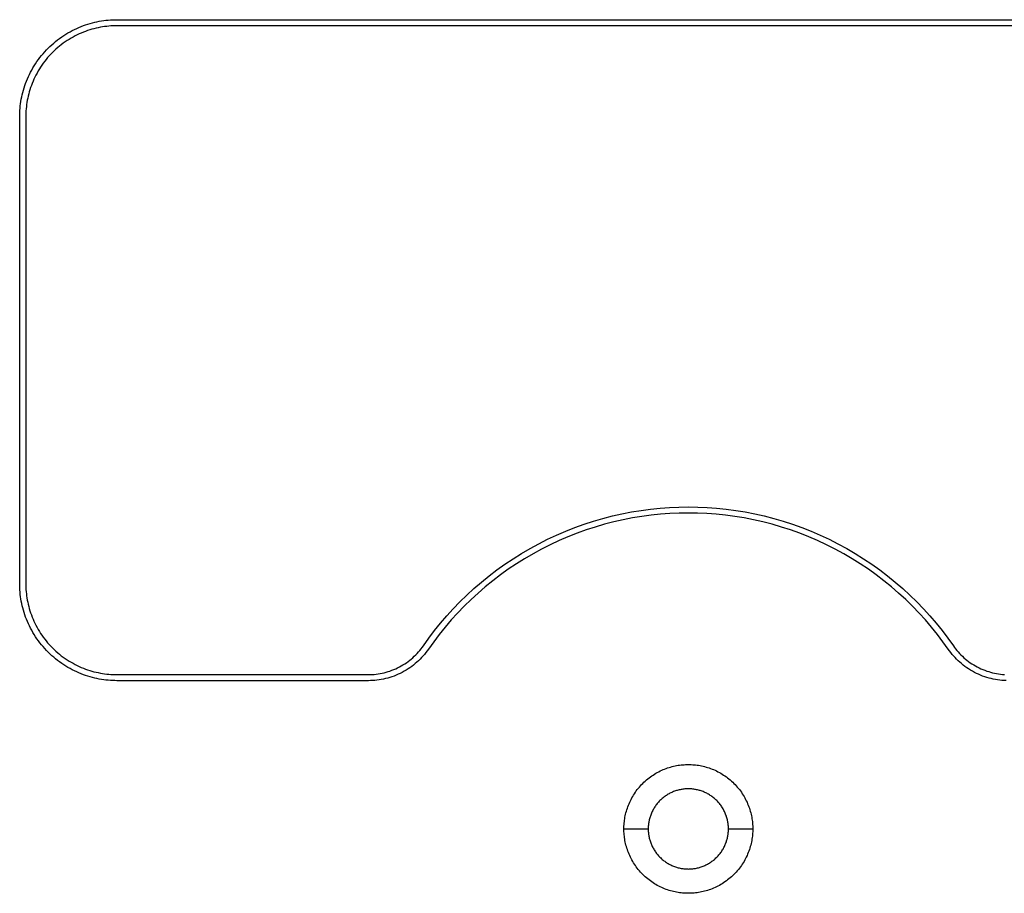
# Model space of a CAD drawing. Header units: millimetres. Extents: x -534 to -34, y 1269 to 1769.
# Tile 60 of 91: x -167 to -127, y 1426 to 1462. Entities that reach past the tile are written whole.
import ezdxf

# ---------------------------------------------------------------- set-up
doc = ezdxf.new("R2010")
doc.units = ezdxf.units.MM
doc.layers.add('ROXX_B.FLEX', color=7, linetype='Continuous', true_color=0x000000)

msp = doc.modelspace()

# ---------------------------------------------------------------- linework, layer by layer
at = {"layer": 'ROXX_B.FLEX', "color": 18, "lineweight": -3, "true_color": 0x000000}
for points in [[(-167.329, 1458.12), (-167.328, 1458.209), (-167.325, 1458.298), (-167.32, 1458.389), (-167.313, 1458.48), (-167.304, 1458.571), (-167.292, 1458.663), (-167.279, 1458.755), (-167.263, 1458.848), (-167.244, 1458.941), (-167.223, 1459.034), (-167.2, 1459.127), (-167.175, 1459.221), (-167.147, 1459.314), (-167.117, 1459.407), (-167.084, 1459.5), (-167.048, 1459.593), (-167.011, 1459.685), (-166.97, 1459.776), (-166.928, 1459.867), (-166.882, 1459.957), (-166.835, 1460.047), (-166.785, 1460.135), (-166.732, 1460.223), (-166.677, 1460.309), (-166.62, 1460.394), (-166.561, 1460.478), (-166.499, 1460.56), (-166.435, 1460.641), (-166.369, 1460.721), (-166.3, 1460.798), (-166.23, 1460.874), (-166.158, 1460.949), (-166.084, 1461.021), (-166.008, 1461.091), (-165.93, 1461.159), (-165.85, 1461.226), (-165.77, 1461.29), (-165.687, 1461.351), (-165.603, 1461.411), (-165.518, 1461.468), (-165.432, 1461.523), (-165.344, 1461.576), (-165.256, 1461.626), (-165.166, 1461.673), (-165.076, 1461.718), (-164.985, 1461.761), (-164.894, 1461.802), (-164.802, 1461.839), (-164.709, 1461.875), (-164.616, 1461.907), (-164.523, 1461.938), (-164.43, 1461.966), (-164.337, 1461.991), (-164.243, 1462.014), (-164.15, 1462.035), (-164.057, 1462.053), (-163.964, 1462.069), (-163.872, 1462.083), (-163.78, 1462.095), (-163.689, 1462.104), (-163.598, 1462.111), (-163.508, 1462.116), (-163.418, 1462.119), (-163.329, 1462.12)], [(-163.329, 1461.87), (-163.413, 1461.869), (-163.496, 1461.866), (-163.581, 1461.862), (-163.666, 1461.855), (-163.752, 1461.846), (-163.838, 1461.835), (-163.925, 1461.823), (-164.012, 1461.808), (-164.099, 1461.79), (-164.186, 1461.771), (-164.274, 1461.749), (-164.361, 1461.725), (-164.449, 1461.699), (-164.536, 1461.671), (-164.623, 1461.64), (-164.71, 1461.607), (-164.796, 1461.571), (-164.882, 1461.534), (-164.967, 1461.494), (-165.052, 1461.451), (-165.135, 1461.407), (-165.218, 1461.36), (-165.3, 1461.31), (-165.381, 1461.259), (-165.461, 1461.205), (-165.54, 1461.149), (-165.617, 1461.091), (-165.693, 1461.031), (-165.767, 1460.969), (-165.84, 1460.905), (-165.911, 1460.84), (-165.981, 1460.772), (-166.049, 1460.702), (-166.115, 1460.631), (-166.179, 1460.558), (-166.241, 1460.484), (-166.301, 1460.408), (-166.359, 1460.331), (-166.414, 1460.252), (-166.468, 1460.172), (-166.519, 1460.091), (-166.569, 1460.009), (-166.616, 1459.926), (-166.66, 1459.842), (-166.703, 1459.758), (-166.743, 1459.673), (-166.781, 1459.587), (-166.816, 1459.5), (-166.849, 1459.414), (-166.88, 1459.327), (-166.908, 1459.239), (-166.935, 1459.152), (-166.958, 1459.065), (-166.98, 1458.977), (-166.999, 1458.89), (-167.017, 1458.803), (-167.032, 1458.716), (-167.045, 1458.629), (-167.055, 1458.543), (-167.064, 1458.457), (-167.071, 1458.372), (-167.076, 1458.287), (-167.078, 1458.203), (-167.079, 1458.12)], [(-163.329, 1462.12), (-116.329, 1462.12)], [(-116.329, 1461.87), (-163.329, 1461.87)], [(-167.329, 1438.92), (-167.329, 1458.12)], [(-167.079, 1458.12), (-167.079, 1438.92)], [(-150.728, 1436.356), (-150.504, 1436.67), (-150.269, 1436.98), (-150.023, 1437.284), (-149.768, 1437.583), (-149.502, 1437.876), (-149.226, 1438.162), (-148.94, 1438.441), (-148.645, 1438.712), (-148.34, 1438.975), (-148.027, 1439.23), (-147.705, 1439.475), (-147.375, 1439.712), (-147.037, 1439.938), (-146.692, 1440.154), (-146.34, 1440.36), (-145.982, 1440.555), (-145.618, 1440.739), (-145.249, 1440.911), (-144.874, 1441.072), (-144.496, 1441.221), (-144.114, 1441.358), (-143.729, 1441.483), (-143.341, 1441.596), (-142.952, 1441.697), (-142.561, 1441.786), (-142.169, 1441.862), (-141.776, 1441.926), (-141.384, 1441.979), (-140.993, 1442.019), (-140.603, 1442.048), (-140.215, 1442.065), (-139.829, 1442.07), (-139.443, 1442.065), (-139.055, 1442.048), (-138.665, 1442.019), (-138.274, 1441.979), (-137.882, 1441.926), (-137.49, 1441.862), (-137.098, 1441.786), (-136.707, 1441.697), (-136.317, 1441.596), (-135.93, 1441.483), (-135.545, 1441.358), (-135.163, 1441.221), (-134.784, 1441.072), (-134.41, 1440.911), (-134.041, 1440.739), (-133.677, 1440.555), (-133.318, 1440.36), (-132.966, 1440.154), (-132.621, 1439.938), (-132.284, 1439.712), (-131.954, 1439.475), (-131.632, 1439.23), (-131.318, 1438.975), (-131.014, 1438.712), (-130.718, 1438.441), (-130.433, 1438.162), (-130.157, 1437.876), (-129.891, 1437.583), (-129.635, 1437.284), (-129.39, 1436.98), (-129.155, 1436.67), (-128.931, 1436.356)], [(-129.137, 1436.214), (-129.357, 1436.522), (-129.587, 1436.826), (-129.827, 1437.125), (-130.078, 1437.418), (-130.339, 1437.705), (-130.61, 1437.986), (-130.89, 1438.259), (-131.18, 1438.525), (-131.479, 1438.784), (-131.786, 1439.033), (-132.102, 1439.274), (-132.426, 1439.506), (-132.757, 1439.728), (-133.096, 1439.941), (-133.441, 1440.142), (-133.793, 1440.334), (-134.15, 1440.514), (-134.512, 1440.683), (-134.879, 1440.841), (-135.251, 1440.987), (-135.625, 1441.122), (-136.003, 1441.244), (-136.384, 1441.355), (-136.766, 1441.454), (-137.15, 1441.541), (-137.534, 1441.616), (-137.919, 1441.679), (-138.304, 1441.73), (-138.687, 1441.77), (-139.07, 1441.798), (-139.451, 1441.815), (-139.829, 1441.82), (-140.208, 1441.815), (-140.589, 1441.798), (-140.971, 1441.77), (-141.355, 1441.73), (-141.74, 1441.679), (-142.124, 1441.616), (-142.509, 1441.541), (-142.893, 1441.454), (-143.275, 1441.355), (-143.655, 1441.244), (-144.033, 1441.122), (-144.408, 1440.987), (-144.779, 1440.841), (-145.146, 1440.683), (-145.509, 1440.514), (-145.866, 1440.334), (-146.217, 1440.142), (-146.563, 1439.941), (-146.901, 1439.728), (-147.233, 1439.506), (-147.556, 1439.274), (-147.872, 1439.033), (-148.18, 1438.784), (-148.479, 1438.525), (-148.768, 1438.259), (-149.049, 1437.986), (-149.319, 1437.705), (-149.58, 1437.418), (-149.831, 1437.125), (-150.072, 1436.826), (-150.302, 1436.522), (-150.522, 1436.214)], [(-163.329, 1434.92), (-163.418, 1434.921), (-163.508, 1434.924), (-163.598, 1434.929), (-163.689, 1434.936), (-163.78, 1434.946), (-163.872, 1434.957), (-163.964, 1434.971), (-164.057, 1434.987), (-164.15, 1435.005), (-164.243, 1435.026), (-164.337, 1435.049), (-164.43, 1435.075), (-164.523, 1435.102), (-164.616, 1435.133), (-164.709, 1435.166), (-164.802, 1435.201), (-164.894, 1435.239), (-164.985, 1435.279), (-165.076, 1435.322), (-165.166, 1435.367), (-165.256, 1435.415), (-165.344, 1435.465), (-165.432, 1435.517), (-165.518, 1435.572), (-165.603, 1435.629), (-165.687, 1435.689), (-165.77, 1435.751), (-165.85, 1435.815), (-165.93, 1435.881), (-166.008, 1435.949), (-166.084, 1436.019), (-166.158, 1436.092), (-166.23, 1436.166), (-166.3, 1436.242), (-166.369, 1436.32), (-166.435, 1436.399), (-166.499, 1436.48), (-166.561, 1436.562), (-166.62, 1436.646), (-166.677, 1436.731), (-166.732, 1436.818), (-166.785, 1436.905), (-166.835, 1436.994), (-166.882, 1437.083), (-166.928, 1437.173), (-166.97, 1437.264), (-167.011, 1437.356), (-167.048, 1437.448), (-167.084, 1437.54), (-167.117, 1437.633), (-167.147, 1437.726), (-167.175, 1437.82), (-167.2, 1437.913), (-167.223, 1438.006), (-167.244, 1438.099), (-167.263, 1438.192), (-167.279, 1438.285), (-167.292, 1438.377), (-167.304, 1438.469), (-167.313, 1438.561), (-167.32, 1438.652), (-167.325, 1438.742), (-167.328, 1438.831), (-167.329, 1438.92)], [(-167.079, 1438.92), (-167.078, 1438.837), (-167.076, 1438.753), (-167.071, 1438.668), (-167.064, 1438.583), (-167.055, 1438.497), (-167.045, 1438.411), (-167.032, 1438.325), (-167.017, 1438.238), (-166.999, 1438.151), (-166.98, 1438.063), (-166.958, 1437.976), (-166.935, 1437.888), (-166.908, 1437.801), (-166.88, 1437.714), (-166.849, 1437.627), (-166.816, 1437.54), (-166.781, 1437.453), (-166.743, 1437.368), (-166.703, 1437.282), (-166.66, 1437.198), (-166.616, 1437.114), (-166.569, 1437.031), (-166.519, 1436.949), (-166.468, 1436.868), (-166.414, 1436.788), (-166.359, 1436.71), (-166.301, 1436.632), (-166.241, 1436.557), (-166.179, 1436.482), (-166.115, 1436.409), (-166.049, 1436.338), (-165.981, 1436.268), (-165.911, 1436.201), (-165.84, 1436.135), (-165.767, 1436.071), (-165.693, 1436.009), (-165.617, 1435.949), (-165.54, 1435.891), (-165.461, 1435.835), (-165.381, 1435.781), (-165.3, 1435.73), (-165.218, 1435.681), (-165.135, 1435.634), (-165.052, 1435.589), (-164.967, 1435.547), (-164.882, 1435.507), (-164.796, 1435.469), (-164.71, 1435.433), (-164.623, 1435.4), (-164.536, 1435.37), (-164.449, 1435.341), (-164.361, 1435.315), (-164.274, 1435.291), (-164.186, 1435.269), (-164.099, 1435.25), (-164.012, 1435.233), (-163.925, 1435.218), (-163.838, 1435.205), (-163.752, 1435.194), (-163.666, 1435.185), (-163.581, 1435.179), (-163.496, 1435.174), (-163.413, 1435.171), (-163.329, 1435.17)], [(-152.989, 1435.17), (-152.909, 1435.171), (-152.829, 1435.175), (-152.748, 1435.181), (-152.667, 1435.189), (-152.585, 1435.2), (-152.504, 1435.213), (-152.423, 1435.229), (-152.341, 1435.248), (-152.261, 1435.269), (-152.18, 1435.292), (-152.1, 1435.318), (-152.021, 1435.346), (-151.942, 1435.377), (-151.865, 1435.411), (-151.788, 1435.446), (-151.712, 1435.485), (-151.638, 1435.525), (-151.565, 1435.568), (-151.493, 1435.613), (-151.423, 1435.66), (-151.355, 1435.709), (-151.288, 1435.76), (-151.223, 1435.812), (-151.16, 1435.867), (-151.099, 1435.923), (-151.039, 1435.981), (-150.982, 1436.041), (-150.927, 1436.101), (-150.874, 1436.163), (-150.823, 1436.227), (-150.774, 1436.291), (-150.728, 1436.356)], [(-128.931, 1436.356), (-128.885, 1436.291), (-128.836, 1436.227), (-128.785, 1436.163), (-128.732, 1436.101), (-128.677, 1436.041), (-128.619, 1435.981), (-128.56, 1435.923), (-128.499, 1435.867), (-128.436, 1435.812), (-128.371, 1435.76), (-128.304, 1435.709), (-128.235, 1435.66), (-128.165, 1435.613), (-128.093, 1435.568), (-128.02, 1435.525), (-127.946, 1435.485), (-127.871, 1435.446), (-127.794, 1435.411), (-127.716, 1435.377), (-127.638, 1435.346), (-127.558, 1435.318), (-127.478, 1435.292), (-127.398, 1435.269), (-127.317, 1435.248), (-127.236, 1435.229), (-127.155, 1435.213), (-127.073, 1435.2), (-126.992, 1435.189), (-126.911, 1435.181), (-126.83, 1435.175)], [(-150.522, 1436.214), (-150.573, 1436.143), (-150.626, 1436.073), (-150.681, 1436.004), (-150.739, 1435.936), (-150.799, 1435.87), (-150.862, 1435.805), (-150.927, 1435.742), (-150.993, 1435.68), (-151.062, 1435.621), (-151.133, 1435.563), (-151.206, 1435.508), (-151.281, 1435.454), (-151.357, 1435.403), (-151.436, 1435.354), (-151.515, 1435.307), (-151.596, 1435.263), (-151.679, 1435.222), (-151.762, 1435.183), (-151.847, 1435.146), (-151.933, 1435.112), (-152.019, 1435.081), (-152.107, 1435.053), (-152.194, 1435.027), (-152.283, 1435.005), (-152.371, 1434.985), (-152.46, 1434.967), (-152.549, 1434.953), (-152.637, 1434.941), (-152.726, 1434.932), (-152.814, 1434.925), (-152.902, 1434.921), (-152.989, 1434.92)], [(-126.756, 1434.921), (-126.844, 1434.925), (-126.933, 1434.932), (-127.021, 1434.941), (-127.11, 1434.953), (-127.199, 1434.967), (-127.288, 1434.985), (-127.376, 1435.005), (-127.464, 1435.027), (-127.552, 1435.053), (-127.639, 1435.081), (-127.726, 1435.112), (-127.811, 1435.146), (-127.896, 1435.183), (-127.98, 1435.222), (-128.062, 1435.263), (-128.143, 1435.307), (-128.223, 1435.354), (-128.301, 1435.403), (-128.378, 1435.454), (-128.452, 1435.508), (-128.525, 1435.563), (-128.596, 1435.621), (-128.665, 1435.68), (-128.732, 1435.742), (-128.797, 1435.805), (-128.859, 1435.87), (-128.919, 1435.936), (-128.977, 1436.004), (-129.033, 1436.073), (-129.086, 1436.143), (-129.137, 1436.214)], [(-163.329, 1435.17), (-152.989, 1435.17)], [(-152.989, 1434.92), (-163.329, 1434.92)], [(-142.479, 1428.82), (-142.479, 1428.879), (-142.477, 1428.938), (-142.473, 1428.998), (-142.469, 1429.058), (-142.462, 1429.119), (-142.455, 1429.18), (-142.446, 1429.241), (-142.435, 1429.302), (-142.423, 1429.364), (-142.409, 1429.426), (-142.394, 1429.487), (-142.377, 1429.549), (-142.359, 1429.611), (-142.338, 1429.673), (-142.317, 1429.734), (-142.293, 1429.796), (-142.268, 1429.857), (-142.242, 1429.917), (-142.213, 1429.978), (-142.183, 1430.037), (-142.152, 1430.096), (-142.118, 1430.155), (-142.084, 1430.213), (-142.047, 1430.27), (-142.009, 1430.327), (-141.97, 1430.382), (-141.929, 1430.437), (-141.887, 1430.49), (-141.843, 1430.543), (-141.798, 1430.595), (-141.751, 1430.645), (-141.703, 1430.694), (-141.654, 1430.742), (-141.604, 1430.788), (-141.552, 1430.834), (-141.5, 1430.877), (-141.446, 1430.92), (-141.391, 1430.961), (-141.336, 1431), (-141.279, 1431.038), (-141.222, 1431.075), (-141.164, 1431.109), (-141.106, 1431.143), (-141.046, 1431.174), (-140.987, 1431.204), (-140.926, 1431.232), (-140.866, 1431.259), (-140.805, 1431.284), (-140.743, 1431.307), (-140.682, 1431.329), (-140.62, 1431.349), (-140.558, 1431.368), (-140.497, 1431.385), (-140.435, 1431.4), (-140.373, 1431.414), (-140.312, 1431.426), (-140.25, 1431.437), (-140.189, 1431.446), (-140.128, 1431.453), (-140.067, 1431.459), (-140.007, 1431.464), (-139.947, 1431.468), (-139.888, 1431.469), (-139.829, 1431.47)], [(-139.829, 1431.47), (-139.77, 1431.469), (-139.711, 1431.468), (-139.651, 1431.464), (-139.591, 1431.459), (-139.531, 1431.453), (-139.47, 1431.446), (-139.409, 1431.437), (-139.347, 1431.426), (-139.285, 1431.414), (-139.224, 1431.4), (-139.162, 1431.385), (-139.1, 1431.368), (-139.038, 1431.349), (-138.977, 1431.329), (-138.915, 1431.307), (-138.854, 1431.284), (-138.793, 1431.259), (-138.732, 1431.232), (-138.672, 1431.204), (-138.612, 1431.174), (-138.553, 1431.143), (-138.494, 1431.109), (-138.436, 1431.075), (-138.379, 1431.038), (-138.323, 1431), (-138.267, 1430.961), (-138.213, 1430.92), (-138.159, 1430.877), (-138.106, 1430.834), (-138.055, 1430.788), (-138.005, 1430.742), (-137.955, 1430.694), (-137.908, 1430.645), (-137.861, 1430.595), (-137.816, 1430.543), (-137.772, 1430.49), (-137.73, 1430.437), (-137.689, 1430.382), (-137.649, 1430.327), (-137.611, 1430.27), (-137.575, 1430.213), (-137.54, 1430.155), (-137.507, 1430.096), (-137.475, 1430.037), (-137.445, 1429.978), (-137.417, 1429.917), (-137.39, 1429.857), (-137.365, 1429.796), (-137.342, 1429.734), (-137.32, 1429.673), (-137.3, 1429.611), (-137.282, 1429.549), (-137.265, 1429.487), (-137.249, 1429.426), (-137.236, 1429.364), (-137.224, 1429.302), (-137.213, 1429.241), (-137.204, 1429.18), (-137.196, 1429.119), (-137.19, 1429.058), (-137.185, 1428.998), (-137.182, 1428.938), (-137.18, 1428.879), (-137.179, 1428.82)], [(-139.829, 1430.47), (-139.866, 1430.47), (-139.903, 1430.469), (-139.94, 1430.466), (-139.978, 1430.463), (-140.015, 1430.46), (-140.053, 1430.455), (-140.091, 1430.449), (-140.13, 1430.443), (-140.168, 1430.435), (-140.206, 1430.426), (-140.245, 1430.417), (-140.283, 1430.406), (-140.322, 1430.395), (-140.36, 1430.382), (-140.398, 1430.369), (-140.437, 1430.354), (-140.475, 1430.339), (-140.512, 1430.322), (-140.55, 1430.304), (-140.587, 1430.286), (-140.624, 1430.266), (-140.661, 1430.245), (-140.697, 1430.224), (-140.732, 1430.201), (-140.767, 1430.178), (-140.802, 1430.153), (-140.836, 1430.128), (-140.869, 1430.101), (-140.902, 1430.074), (-140.934, 1430.046), (-140.965, 1430.017), (-140.996, 1429.987), (-141.026, 1429.956), (-141.055, 1429.925), (-141.083, 1429.893), (-141.11, 1429.86), (-141.137, 1429.827), (-141.162, 1429.793), (-141.187, 1429.758), (-141.21, 1429.723), (-141.233, 1429.687), (-141.255, 1429.651), (-141.275, 1429.615), (-141.295, 1429.578), (-141.314, 1429.541), (-141.331, 1429.503), (-141.348, 1429.465), (-141.363, 1429.428), (-141.378, 1429.389), (-141.392, 1429.351), (-141.404, 1429.313), (-141.416, 1429.274), (-141.426, 1429.236), (-141.436, 1429.197), (-141.444, 1429.159), (-141.452, 1429.12), (-141.458, 1429.082), (-141.464, 1429.044), (-141.469, 1429.006), (-141.473, 1428.968), (-141.476, 1428.931), (-141.478, 1428.894), (-141.479, 1428.857), (-141.479, 1428.82)], [(-138.179, 1428.82), (-138.18, 1428.857), (-138.181, 1428.894), (-138.183, 1428.931), (-138.186, 1428.968), (-138.19, 1429.006), (-138.195, 1429.044), (-138.2, 1429.082), (-138.207, 1429.12), (-138.214, 1429.159), (-138.223, 1429.197), (-138.232, 1429.236), (-138.243, 1429.274), (-138.255, 1429.313), (-138.267, 1429.351), (-138.281, 1429.389), (-138.295, 1429.428), (-138.311, 1429.465), (-138.327, 1429.503), (-138.345, 1429.541), (-138.364, 1429.578), (-138.383, 1429.615), (-138.404, 1429.651), (-138.426, 1429.687), (-138.448, 1429.723), (-138.472, 1429.758), (-138.496, 1429.793), (-138.522, 1429.827), (-138.548, 1429.86), (-138.576, 1429.893), (-138.604, 1429.925), (-138.633, 1429.956), (-138.663, 1429.987), (-138.693, 1430.017), (-138.725, 1430.046), (-138.757, 1430.074), (-138.789, 1430.101), (-138.823, 1430.128), (-138.857, 1430.153), (-138.891, 1430.178), (-138.926, 1430.201), (-138.962, 1430.224), (-138.998, 1430.245), (-139.035, 1430.266), (-139.071, 1430.286), (-139.109, 1430.304), (-139.146, 1430.322), (-139.184, 1430.339), (-139.222, 1430.354), (-139.26, 1430.369), (-139.298, 1430.382), (-139.337, 1430.395), (-139.375, 1430.406), (-139.414, 1430.417), (-139.452, 1430.426), (-139.491, 1430.435), (-139.529, 1430.443), (-139.567, 1430.449), (-139.605, 1430.455), (-139.643, 1430.46), (-139.681, 1430.463), (-139.719, 1430.466), (-139.756, 1430.469), (-139.793, 1430.47), (-139.829, 1430.47)], [(-142.479, 1428.82), (-141.479, 1428.82)], [(-139.829, 1426.17), (-139.888, 1426.171), (-139.947, 1426.173), (-140.007, 1426.176), (-140.067, 1426.181), (-140.128, 1426.187), (-140.189, 1426.195), (-140.25, 1426.204), (-140.312, 1426.214), (-140.373, 1426.227), (-140.435, 1426.24), (-140.497, 1426.256), (-140.558, 1426.272), (-140.62, 1426.291), (-140.682, 1426.311), (-140.743, 1426.333), (-140.805, 1426.356), (-140.866, 1426.381), (-140.926, 1426.408), (-140.987, 1426.436), (-141.046, 1426.466), (-141.106, 1426.498), (-141.164, 1426.531), (-141.222, 1426.566), (-141.279, 1426.602), (-141.336, 1426.64), (-141.391, 1426.679), (-141.446, 1426.72), (-141.5, 1426.763), (-141.552, 1426.807), (-141.604, 1426.852), (-141.654, 1426.898), (-141.703, 1426.946), (-141.751, 1426.995), (-141.798, 1427.046), (-141.843, 1427.097), (-141.887, 1427.15), (-141.929, 1427.203), (-141.97, 1427.258), (-142.009, 1427.314), (-142.047, 1427.37), (-142.084, 1427.427), (-142.118, 1427.485), (-142.152, 1427.544), (-142.183, 1427.603), (-142.213, 1427.663), (-142.242, 1427.723), (-142.268, 1427.784), (-142.293, 1427.845), (-142.317, 1427.906), (-142.338, 1427.968), (-142.359, 1428.029), (-142.377, 1428.091), (-142.394, 1428.153), (-142.409, 1428.215), (-142.423, 1428.276), (-142.435, 1428.338), (-142.446, 1428.399), (-142.455, 1428.461), (-142.462, 1428.521), (-142.469, 1428.582), (-142.473, 1428.642), (-142.477, 1428.702), (-142.479, 1428.761), (-142.479, 1428.82)], [(-141.479, 1428.82), (-141.479, 1428.784), (-141.478, 1428.747), (-141.476, 1428.709), (-141.473, 1428.672), (-141.469, 1428.634), (-141.464, 1428.596), (-141.458, 1428.558), (-141.452, 1428.52), (-141.444, 1428.482), (-141.436, 1428.443), (-141.426, 1428.405), (-141.416, 1428.366), (-141.404, 1428.328), (-141.392, 1428.289), (-141.378, 1428.251), (-141.363, 1428.213), (-141.348, 1428.175), (-141.331, 1428.137), (-141.314, 1428.1), (-141.295, 1428.062), (-141.275, 1428.025), (-141.255, 1427.989), (-141.233, 1427.953), (-141.21, 1427.917), (-141.187, 1427.882), (-141.162, 1427.848), (-141.137, 1427.814), (-141.11, 1427.78), (-141.083, 1427.747), (-141.055, 1427.715), (-141.026, 1427.684), (-140.996, 1427.653), (-140.965, 1427.624), (-140.934, 1427.595), (-140.902, 1427.566), (-140.869, 1427.539), (-140.836, 1427.513), (-140.802, 1427.487), (-140.767, 1427.463), (-140.732, 1427.439), (-140.697, 1427.416), (-140.661, 1427.395), (-140.624, 1427.374), (-140.587, 1427.354), (-140.55, 1427.336), (-140.512, 1427.318), (-140.475, 1427.302), (-140.437, 1427.286), (-140.398, 1427.271), (-140.36, 1427.258), (-140.322, 1427.245), (-140.283, 1427.234), (-140.245, 1427.223), (-140.206, 1427.214), (-140.168, 1427.205), (-140.13, 1427.198), (-140.091, 1427.191), (-140.053, 1427.185), (-140.015, 1427.181), (-139.978, 1427.177), (-139.94, 1427.174), (-139.903, 1427.172), (-139.866, 1427.171), (-139.829, 1427.17)], [(-139.829, 1427.17), (-139.793, 1427.171), (-139.756, 1427.172), (-139.719, 1427.174), (-139.681, 1427.177), (-139.643, 1427.181), (-139.605, 1427.185), (-139.567, 1427.191), (-139.529, 1427.198), (-139.491, 1427.205), (-139.452, 1427.214), (-139.414, 1427.223), (-139.375, 1427.234), (-139.337, 1427.245), (-139.298, 1427.258), (-139.26, 1427.271), (-139.222, 1427.286), (-139.184, 1427.302), (-139.146, 1427.318), (-139.109, 1427.336), (-139.071, 1427.354), (-139.035, 1427.374), (-138.998, 1427.395), (-138.962, 1427.416), (-138.926, 1427.439), (-138.891, 1427.463), (-138.857, 1427.487), (-138.823, 1427.513), (-138.789, 1427.539), (-138.757, 1427.566), (-138.725, 1427.595), (-138.693, 1427.624), (-138.663, 1427.653), (-138.633, 1427.684), (-138.604, 1427.715), (-138.576, 1427.747), (-138.548, 1427.78), (-138.522, 1427.814), (-138.496, 1427.848), (-138.472, 1427.882), (-138.448, 1427.917), (-138.426, 1427.953), (-138.404, 1427.989), (-138.383, 1428.025), (-138.364, 1428.062), (-138.345, 1428.1), (-138.327, 1428.137), (-138.311, 1428.175), (-138.295, 1428.213), (-138.281, 1428.251), (-138.267, 1428.289), (-138.255, 1428.328), (-138.243, 1428.366), (-138.232, 1428.405), (-138.223, 1428.443), (-138.214, 1428.482), (-138.207, 1428.52), (-138.2, 1428.558), (-138.195, 1428.596), (-138.19, 1428.634), (-138.186, 1428.672), (-138.183, 1428.709), (-138.181, 1428.747), (-138.18, 1428.784), (-138.179, 1428.82)], [(-137.179, 1428.82), (-137.18, 1428.761), (-137.182, 1428.702), (-137.185, 1428.642), (-137.19, 1428.582), (-137.196, 1428.521), (-137.204, 1428.461), (-137.213, 1428.399), (-137.224, 1428.338), (-137.236, 1428.276), (-137.249, 1428.215), (-137.265, 1428.153), (-137.282, 1428.091), (-137.3, 1428.029), (-137.32, 1427.968), (-137.342, 1427.906), (-137.365, 1427.845), (-137.39, 1427.784), (-137.417, 1427.723), (-137.445, 1427.663), (-137.475, 1427.603), (-137.507, 1427.544), (-137.54, 1427.485), (-137.575, 1427.427), (-137.611, 1427.37), (-137.649, 1427.314), (-137.689, 1427.258), (-137.73, 1427.203), (-137.772, 1427.15), (-137.816, 1427.097), (-137.861, 1427.046), (-137.908, 1426.995), (-137.955, 1426.946), (-138.005, 1426.898), (-138.055, 1426.852), (-138.106, 1426.807), (-138.159, 1426.763), (-138.213, 1426.72), (-138.267, 1426.679), (-138.323, 1426.64), (-138.379, 1426.602), (-138.436, 1426.566), (-138.494, 1426.531), (-138.553, 1426.498), (-138.612, 1426.466), (-138.672, 1426.436), (-138.732, 1426.408), (-138.793, 1426.381), (-138.854, 1426.356), (-138.915, 1426.333), (-138.977, 1426.311), (-139.038, 1426.291), (-139.1, 1426.272), (-139.162, 1426.256), (-139.224, 1426.24), (-139.285, 1426.227), (-139.347, 1426.214), (-139.409, 1426.204), (-139.47, 1426.195), (-139.531, 1426.187), (-139.591, 1426.181), (-139.651, 1426.176), (-139.711, 1426.173), (-139.77, 1426.171), (-139.829, 1426.17)], [(-138.179, 1428.82), (-137.179, 1428.82)]]:
    msp.add_lwpolyline(points, dxfattribs=at)

doc.saveas('drawing.dxf')
